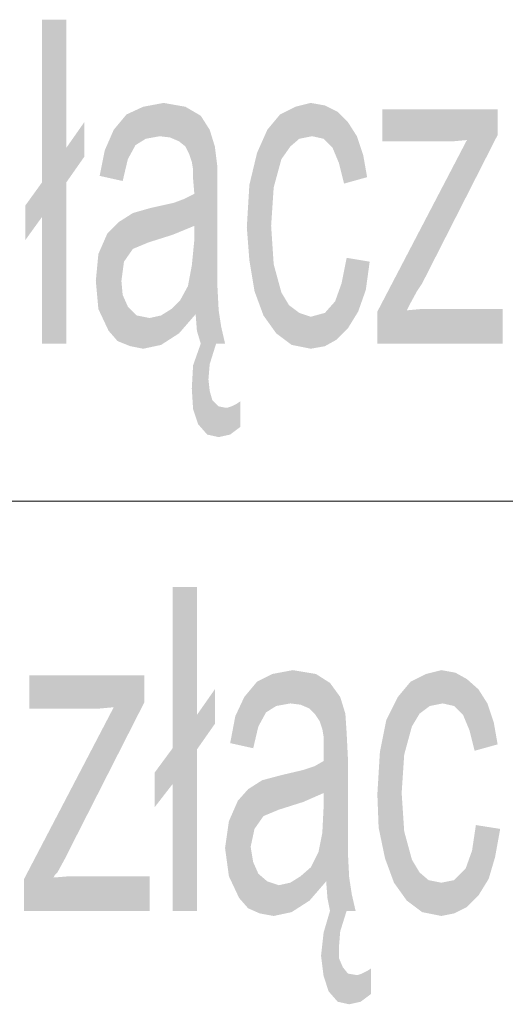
# Model space of a CAD drawing. Header units: millimetres. Extents: x -2626 to 2068, y -6169 to 7214.
# Tile 85 of 144: x -596 to -566, y -5024 to -4962. Entities that reach past the tile are written whole.
import ezdxf

# ---------------------------------------------------------------- set-up
doc = ezdxf.new("R2010")
doc.units = ezdxf.units.MM
doc.layers.get('0').update_dxf_attribs({"color": 252})

msp = doc.modelspace()

# ---------------------------------------------------------------- hatches: boundary and pattern name
h = msp.add_hatch(color=7)
h.dxf.hatch_style = 2
h.paths.add_polyline_path([(-592.404, -4970.959), (-593.529, -4972.566), (-593.529, -4982.69), (-595.056, -4982.69), (-595.056, -4974.735), (-596.1, -4976.181), (-596.1, -4974.012), (-595.056, -4972.566), (-595.056, -4962.361), (-593.529, -4962.361), (-593.529, -4970.396), (-592.404, -4968.789)])
h = msp.add_hatch(color=7)
h.dxf.hatch_style = 2
h.paths.add_polyline_path([(-589.752, -4968.307), (-588.708, -4967.825), (-587.422, -4967.584)])
h = msp.add_hatch(color=7)
h.dxf.hatch_style = 2
h.paths.add_polyline_path([(-589.752, -4968.307), (-587.422, -4967.584), (-587.663, -4969.673)])
h = msp.add_hatch(color=7)
h.dxf.hatch_style = 2
h.paths.add_polyline_path([(-587.422, -4967.584), (-587.02, -4969.753), (-587.663, -4969.673)])
h = msp.add_hatch(color=7)
h.dxf.hatch_style = 2
h.paths.add_polyline_path([(-587.422, -4967.584), (-586.056, -4967.825), (-587.02, -4969.753)])
h = msp.add_hatch(color=7)
h.dxf.hatch_style = 2
h.paths.add_polyline_path([(-586.056, -4967.825), (-586.458, -4969.994), (-587.02, -4969.753)])
h = msp.add_hatch(color=7)
h.dxf.hatch_style = 2
h.paths.add_polyline_path([(-586.056, -4967.825), (-585.092, -4968.387), (-586.458, -4969.994)])
h = msp.add_hatch(color=7)
h.dxf.hatch_style = 2
h.paths.add_polyline_path([(-574.485, -4977.547), (-574.727, -4979.315), (-575.209, -4980.681), (-575.851, -4981.726), (-576.575, -4982.449), (-577.298, -4982.851), (-578.182, -4983.011), (-579.387, -4982.77), (-580.351, -4982.047), (-581.155, -4980.922), (-581.717, -4979.396), (-582.039, -4977.467), (-582.199, -4975.378), (-582.039, -4972.726), (-581.556, -4970.717), (-580.914, -4969.271), (-580.11, -4968.307), (-579.146, -4967.825), (-578.182, -4967.584), (-577.298, -4967.744), (-576.494, -4968.146), (-575.851, -4968.789), (-575.289, -4969.673), (-574.887, -4970.878), (-574.646, -4972.244), (-576.092, -4972.646), (-576.414, -4971.36), (-576.816, -4970.396), (-577.378, -4969.834), (-578.101, -4969.673), (-578.905, -4969.834), (-579.467, -4970.316), (-580.03, -4971.119), (-580.512, -4972.887), (-580.673, -4975.298), (-580.512, -4977.708), (-580.03, -4979.476), (-579.548, -4980.279), (-578.905, -4980.762), (-578.182, -4981.003), (-577.298, -4980.762), (-576.655, -4980.038), (-576.253, -4978.913), (-575.932, -4977.306)])
h = msp.add_hatch(color=7)
h.dxf.hatch_style = 2
h.paths.add_polyline_path([(-566.129, -4982.69), (-574.003, -4982.69), (-574.003, -4980.681), (-568.379, -4969.914), (-569.263, -4969.994), (-570.066, -4969.994), (-573.682, -4969.994), (-573.682, -4967.985), (-566.45, -4967.985), (-566.45, -4969.593), (-571.191, -4978.913), (-571.512, -4979.396), (-571.995, -4980.279), (-572.075, -4980.44), (-572.155, -4980.601), (-571.271, -4980.521), (-570.227, -4980.521), (-566.129, -4980.521)])
h = msp.add_hatch(color=7)
h.dxf.hatch_style = 2
h.paths.add_polyline_path([(-590.556, -4969.271), (-589.752, -4968.307), (-588.547, -4969.834)])
h = msp.add_hatch(color=7)
h.dxf.hatch_style = 2
h.paths.add_polyline_path([(-589.752, -4968.307), (-587.663, -4969.673), (-588.547, -4969.834)])
h = msp.add_hatch(color=7)
h.dxf.hatch_style = 2
h.paths.add_polyline_path([(-585.092, -4968.387), (-586.056, -4970.316), (-586.458, -4969.994)])
h = msp.add_hatch(color=7)
h.dxf.hatch_style = 2
h.paths.add_polyline_path([(-585.092, -4968.387), (-584.53, -4969.271), (-586.056, -4970.316)])
h = msp.add_hatch(color=7)
h.dxf.hatch_style = 2
h.paths.add_polyline_path([(-589.672, -4971.119), (-591.118, -4970.557), (-590.556, -4969.271)])
h = msp.add_hatch(color=7)
h.dxf.hatch_style = 2
h.paths.add_polyline_path([(-590.556, -4969.271), (-589.19, -4970.235), (-589.672, -4971.119)])
h = msp.add_hatch(color=7)
h.dxf.hatch_style = 2
h.paths.add_polyline_path([(-590.556, -4969.271), (-588.547, -4969.834), (-589.19, -4970.235)])
h = msp.add_hatch(color=7)
h.dxf.hatch_style = 2
h.paths.add_polyline_path([(-584.53, -4969.271), (-585.815, -4970.798), (-586.056, -4970.316)])
h = msp.add_hatch(color=7)
h.dxf.hatch_style = 2
h.paths.add_polyline_path([(-584.53, -4969.271), (-584.208, -4970.316), (-585.815, -4970.798)])
h = msp.add_hatch(color=7)
h.dxf.hatch_style = 2
h.paths.add_polyline_path([(-584.208, -4970.316), (-585.654, -4971.28), (-585.815, -4970.798)])
h = msp.add_hatch(color=7)
h.dxf.hatch_style = 2
h.paths.add_polyline_path([(-584.208, -4970.316), (-584.047, -4971.601), (-585.654, -4971.28)])
h = msp.add_hatch(color=7)
h.dxf.hatch_style = 2
h.paths.add_polyline_path([(-589.672, -4971.119), (-591.44, -4972.164), (-591.118, -4970.557)])
h = msp.add_hatch(color=7)
h.dxf.hatch_style = 2
h.paths.add_polyline_path([(-589.672, -4971.119), (-589.994, -4972.485), (-591.44, -4972.164)])
h = msp.add_hatch(color=7)
h.dxf.hatch_style = 2
h.paths.add_polyline_path([(-584.047, -4971.601), (-585.574, -4971.762), (-585.654, -4971.28)])
h = msp.add_hatch(color=7)
h.dxf.hatch_style = 2
h.paths.add_polyline_path([(-584.047, -4971.601), (-585.574, -4972.325), (-585.574, -4971.762)])
h = msp.add_hatch(color=7)
h.dxf.hatch_style = 2
h.paths.add_polyline_path([(-584.047, -4971.601), (-585.494, -4973.289), (-585.574, -4972.325)])
h = msp.add_hatch(color=7)
h.dxf.hatch_style = 2
h.paths.add_polyline_path([(-584.047, -4971.601), (-584.047, -4973.128), (-585.494, -4973.289)])
h = msp.add_hatch(color=7)
h.dxf.hatch_style = 2
h.paths.add_polyline_path([(-585.494, -4975.298), (-586.137, -4973.61), (-585.494, -4973.289)])
h = msp.add_hatch(color=7)
h.dxf.hatch_style = 2
h.paths.add_polyline_path([(-585.494, -4975.298), (-585.494, -4973.289), (-584.047, -4973.128)])
h = msp.add_hatch(color=7)
h.dxf.hatch_style = 2
h.paths.add_polyline_path([(-585.494, -4975.298), (-584.047, -4973.128), (-584.047, -4976.503)])
h = msp.add_hatch(color=7)
h.dxf.hatch_style = 2
h.paths.add_polyline_path([(-590.958, -4975.78), (-589.351, -4974.494), (-588.226, -4974.173)])
h = msp.add_hatch(color=7)
h.dxf.hatch_style = 2
h.paths.add_polyline_path([(-590.958, -4975.78), (-588.226, -4974.173), (-588.386, -4976.342)])
h = msp.add_hatch(color=7)
h.dxf.hatch_style = 2
h.paths.add_polyline_path([(-585.494, -4975.298), (-588.386, -4976.342), (-588.226, -4974.173)])
h = msp.add_hatch(color=7)
h.dxf.hatch_style = 2
h.paths.add_polyline_path([(-585.494, -4975.298), (-588.226, -4974.173), (-586.779, -4973.851)])
h = msp.add_hatch(color=7)
h.dxf.hatch_style = 2
h.paths.add_polyline_path([(-585.494, -4975.298), (-586.779, -4973.851), (-586.137, -4973.61)])
h = msp.add_hatch(color=7)
h.dxf.hatch_style = 2
h.paths.add_polyline_path([(-590.958, -4975.78), (-590.235, -4975.057), (-589.351, -4974.494)])
h = msp.add_hatch(color=7)
h.dxf.hatch_style = 2
h.paths.add_polyline_path([(-585.494, -4975.298), (-586.86, -4975.86), (-588.386, -4976.342)])
h = msp.add_hatch(color=7)
h.dxf.hatch_style = 2
h.paths.add_polyline_path([(-584.047, -4976.503), (-585.494, -4976.181), (-585.494, -4975.298)])
h = msp.add_hatch(color=7)
h.dxf.hatch_style = 2
h.paths.add_polyline_path([(-591.52, -4977.065), (-590.958, -4975.78), (-589.351, -4976.744)])
h = msp.add_hatch(color=7)
h.dxf.hatch_style = 2
h.paths.add_polyline_path([(-590.958, -4975.78), (-588.386, -4976.342), (-589.351, -4976.744)])
h = msp.add_hatch(color=7)
h.dxf.hatch_style = 2
h.paths.add_polyline_path([(-584.047, -4976.503), (-584.047, -4979.074), (-585.896, -4979.074)])
h = msp.add_hatch(color=7)
h.dxf.hatch_style = 2
h.paths.add_polyline_path([(-584.047, -4976.503), (-585.896, -4979.074), (-585.654, -4977.789)])
h = msp.add_hatch(color=7)
h.dxf.hatch_style = 2
h.paths.add_polyline_path([(-585.654, -4977.789), (-585.494, -4976.181), (-584.047, -4976.503)])
h = msp.add_hatch(color=7)
h.dxf.hatch_style = 2
h.paths.add_polyline_path([(-591.681, -4978.753), (-591.52, -4977.065), (-589.913, -4977.547)])
h = msp.add_hatch(color=7)
h.dxf.hatch_style = 2
h.paths.add_polyline_path([(-591.52, -4977.065), (-589.351, -4976.744), (-589.913, -4977.547)])
h = msp.add_hatch(color=7)
h.dxf.hatch_style = 2
h.paths.add_polyline_path([(-591.681, -4978.753), (-589.913, -4977.547), (-590.074, -4978.753)])
h = msp.add_hatch(color=7)
h.dxf.hatch_style = 2
h.paths.add_polyline_path([(-591.52, -4980.521), (-591.681, -4978.753), (-590.074, -4978.753)])
h = msp.add_hatch(color=7)
h.dxf.hatch_style = 2
h.paths.add_polyline_path([(-591.52, -4980.521), (-590.074, -4978.753), (-589.994, -4979.637)])
h = msp.add_hatch(color=7)
h.dxf.hatch_style = 2
h.paths.add_polyline_path([(-586.378, -4979.958), (-585.896, -4979.074), (-584.047, -4979.074)])
h = msp.add_hatch(color=7)
h.dxf.hatch_style = 2
h.paths.add_polyline_path([(-586.378, -4979.958), (-584.047, -4979.074), (-583.967, -4980.601)])
h = msp.add_hatch(color=7)
h.dxf.hatch_style = 2
h.paths.add_polyline_path([(-590.877, -4981.887), (-591.52, -4980.521), (-589.994, -4979.637)])
h = msp.add_hatch(color=7)
h.dxf.hatch_style = 2
h.paths.add_polyline_path([(-590.877, -4981.887), (-589.994, -4979.637), (-589.672, -4980.36)])
h = msp.add_hatch(color=7)
h.dxf.hatch_style = 2
h.paths.add_polyline_path([(-590.315, -4982.529), (-590.877, -4981.887), (-589.672, -4980.36)])
h = msp.add_hatch(color=7)
h.dxf.hatch_style = 2
h.paths.add_polyline_path([(-590.315, -4982.529), (-589.672, -4980.36), (-589.11, -4980.922)])
h = msp.add_hatch(color=7)
h.dxf.hatch_style = 2
h.paths.add_polyline_path([(-583.967, -4980.601), (-586.94, -4980.521), (-586.378, -4979.958)])
h = msp.add_hatch(color=7)
h.dxf.hatch_style = 2
h.paths.add_polyline_path([(-587.583, -4982.77), (-590.315, -4982.529), (-589.11, -4980.922)])
h = msp.add_hatch(color=7)
h.dxf.hatch_style = 2
h.paths.add_polyline_path([(-587.583, -4982.77), (-589.11, -4980.922), (-588.306, -4981.083)])
h = msp.add_hatch(color=7)
h.dxf.hatch_style = 2
h.paths.add_polyline_path([(-586.458, -4982.047), (-588.306, -4981.083), (-587.583, -4980.922)])
h = msp.add_hatch(color=7)
h.dxf.hatch_style = 2
h.paths.add_polyline_path([(-587.583, -4980.922), (-586.94, -4980.521), (-585.413, -4980.842)])
h = msp.add_hatch(color=7)
h.dxf.hatch_style = 2
h.paths.add_polyline_path([(-587.583, -4980.922), (-585.413, -4980.842), (-586.458, -4982.047)])
h = msp.add_hatch(color=7)
h.dxf.hatch_style = 2
h.paths.add_polyline_path([(-586.94, -4980.521), (-583.967, -4980.601), (-585.413, -4980.842)])
h = msp.add_hatch(color=7)
h.dxf.hatch_style = 2
h.paths.add_polyline_path([(-583.967, -4980.601), (-585.333, -4981.887), (-585.413, -4980.842)])
h = msp.add_hatch(color=7)
h.dxf.hatch_style = 2
h.paths.add_polyline_path([(-583.967, -4980.601), (-583.806, -4981.645), (-585.333, -4981.887)])
h = msp.add_hatch(color=7)
h.dxf.hatch_style = 2
h.paths.add_polyline_path([(-586.458, -4982.047), (-587.583, -4982.77), (-588.306, -4981.083)])
h = msp.add_hatch(color=7)
h.dxf.hatch_style = 2
h.paths.add_polyline_path([(-585.092, -4982.69), (-585.333, -4981.887), (-583.806, -4981.645)])
h = msp.add_hatch(color=7)
h.dxf.hatch_style = 2
h.paths.add_polyline_path([(-585.092, -4982.69), (-583.806, -4981.645), (-584.128, -4982.69)])
h = msp.add_hatch(color=7)
h.dxf.hatch_style = 2
h.paths.add_polyline_path([(-583.806, -4981.645), (-583.565, -4982.69), (-584.128, -4982.69)])
h = msp.add_hatch(color=7)
h.dxf.hatch_style = 2
h.paths.add_polyline_path([(-587.583, -4982.77), (-589.511, -4982.851), (-590.315, -4982.529)])
h = msp.add_hatch(color=7)
h.dxf.hatch_style = 2
h.paths.add_polyline_path([(-587.583, -4982.77), (-588.708, -4983.011), (-589.511, -4982.851)])
h = msp.add_hatch(color=7)
h.dxf.hatch_style = 2
h.paths.add_polyline_path([(-585.574, -4984.056), (-585.092, -4982.69), (-584.128, -4982.69)])
h = msp.add_hatch(color=7)
h.dxf.hatch_style = 2
h.paths.add_polyline_path([(-585.574, -4984.056), (-584.128, -4982.69), (-584.53, -4983.976)])
h = msp.add_hatch(color=7)
h.dxf.hatch_style = 2
h.paths.add_polyline_path([(-585.654, -4985.502), (-585.574, -4984.056), (-584.53, -4983.976)])
h = msp.add_hatch(color=7)
h.dxf.hatch_style = 2
h.paths.add_polyline_path([(-585.654, -4985.502), (-584.53, -4983.976), (-584.61, -4984.94)])
h = msp.add_hatch(color=7)
h.dxf.hatch_style = 2
h.paths.add_polyline_path([(-585.574, -4986.788), (-585.654, -4985.502), (-584.61, -4984.94)])
h = msp.add_hatch(color=7)
h.dxf.hatch_style = 2
h.paths.add_polyline_path([(-585.574, -4986.788), (-584.61, -4984.94), (-584.53, -4985.663)])
h = msp.add_hatch(color=7)
h.dxf.hatch_style = 2
h.paths.add_polyline_path([(-585.574, -4986.788), (-584.53, -4985.663), (-584.369, -4986.226)])
h = msp.add_hatch(color=7)
h.dxf.hatch_style = 2
h.paths.add_polyline_path([(-585.253, -4987.752), (-585.574, -4986.788), (-584.369, -4986.226)])
h = msp.add_hatch(color=7)
h.dxf.hatch_style = 2
h.paths.add_polyline_path([(-585.253, -4987.752), (-584.369, -4986.226), (-583.967, -4986.627)])
h = msp.add_hatch(color=7)
h.dxf.hatch_style = 2
h.paths.add_polyline_path([(-582.601, -4987.913), (-583.164, -4986.627), (-582.842, -4986.467)])
h = msp.add_hatch(color=7)
h.dxf.hatch_style = 2
h.paths.add_polyline_path([(-582.842, -4986.467), (-582.601, -4986.306), (-582.601, -4987.913)])
h = msp.add_hatch(color=7)
h.dxf.hatch_style = 2
h.paths.add_polyline_path([(-582.601, -4987.913), (-585.253, -4987.752), (-583.967, -4986.627)])
h = msp.add_hatch(color=7)
h.dxf.hatch_style = 2
h.paths.add_polyline_path([(-582.601, -4987.913), (-583.967, -4986.627), (-583.565, -4986.708)])
h = msp.add_hatch(color=7)
h.dxf.hatch_style = 2
h.paths.add_polyline_path([(-582.601, -4987.913), (-583.565, -4986.708), (-583.405, -4986.708)])
h = msp.add_hatch(color=7)
h.dxf.hatch_style = 2
h.paths.add_polyline_path([(-582.601, -4987.913), (-583.405, -4986.708), (-583.164, -4986.627)])
h = msp.add_hatch(color=7)
h.dxf.hatch_style = 2
h.paths.add_polyline_path([(-582.601, -4987.913), (-584.69, -4988.395), (-585.253, -4987.752)])
h = msp.add_hatch(color=7)
h.dxf.hatch_style = 2
h.paths.add_polyline_path([(-582.601, -4987.913), (-583.967, -4988.556), (-584.69, -4988.395)])
h = msp.add_hatch(color=7)
h.dxf.hatch_style = 2
h.paths.add_polyline_path([(-582.601, -4987.913), (-583.244, -4988.395), (-583.967, -4988.556)])
h = msp.add_hatch(color=7)
h.dxf.hatch_style = 2
h.paths.add_polyline_path([(-584.208, -5006.555), (-585.333, -5008.162), (-585.333, -5018.286), (-586.86, -5018.286), (-586.86, -5010.331), (-587.985, -5011.778), (-587.985, -5009.608), (-586.86, -5008.082), (-586.86, -4997.957), (-585.333, -4997.957), (-585.333, -5005.992), (-584.208, -5004.385)])
h = msp.add_hatch(color=7)
h.dxf.hatch_style = 2
h.paths.add_polyline_path([(-581.556, -5003.903), (-580.592, -5003.421), (-579.307, -5003.18)])
h = msp.add_hatch(color=7)
h.dxf.hatch_style = 2
h.paths.add_polyline_path([(-581.556, -5003.903), (-579.307, -5003.18), (-579.467, -5005.269)])
h = msp.add_hatch(color=7)
h.dxf.hatch_style = 2
h.paths.add_polyline_path([(-579.307, -5003.18), (-578.825, -5005.35), (-579.467, -5005.269)])
h = msp.add_hatch(color=7)
h.dxf.hatch_style = 2
h.paths.add_polyline_path([(-579.307, -5003.18), (-577.86, -5003.421), (-578.825, -5005.35)])
h = msp.add_hatch(color=7)
h.dxf.hatch_style = 2
h.paths.add_polyline_path([(-566.289, -5013.144), (-566.611, -5014.912), (-567.013, -5016.278), (-567.655, -5017.322), (-568.379, -5018.045), (-569.182, -5018.447), (-569.986, -5018.608), (-571.191, -5018.367), (-572.155, -5017.644), (-572.959, -5016.519), (-573.521, -5014.992), (-573.923, -5013.063), (-574.003, -5010.974), (-573.843, -5008.323), (-573.441, -5006.314), (-572.718, -5004.867), (-571.914, -5003.903), (-570.95, -5003.421), (-569.986, -5003.18), (-569.102, -5003.341), (-568.379, -5003.742), (-567.655, -5004.385), (-567.093, -5005.269), (-566.691, -5006.474), (-566.45, -5007.84), (-567.897, -5008.242), (-568.218, -5006.957), (-568.62, -5005.992), (-569.182, -5005.43), (-569.905, -5005.269), (-570.709, -5005.43), (-571.352, -5005.912), (-571.834, -5006.716), (-572.316, -5008.483), (-572.477, -5010.894), (-572.316, -5013.304), (-571.834, -5015.072), (-571.352, -5015.876), (-570.789, -5016.358), (-569.986, -5016.519), (-569.182, -5016.358), (-568.459, -5015.635), (-568.057, -5014.51), (-567.816, -5012.903)])
h = msp.add_hatch(color=7)
h.dxf.hatch_style = 2
h.paths.add_polyline_path([(-588.306, -5018.286), (-596.181, -5018.286), (-596.181, -5016.278), (-590.556, -5005.51), (-591.44, -5005.591), (-592.243, -5005.591), (-595.859, -5005.591), (-595.859, -5003.501), (-588.628, -5003.501), (-588.628, -5005.189), (-593.368, -5014.51), (-593.609, -5014.992), (-594.092, -5015.876), (-594.252, -5016.036), (-594.333, -5016.197), (-593.368, -5016.117), (-592.404, -5016.117), (-588.306, -5016.117)])
h = msp.add_hatch(color=7)
h.dxf.hatch_style = 2
h.paths.add_polyline_path([(-577.86, -5003.421), (-578.262, -5005.591), (-578.825, -5005.35)])
h = msp.add_hatch(color=7)
h.dxf.hatch_style = 2
h.paths.add_polyline_path([(-577.86, -5003.421), (-576.976, -5003.984), (-578.262, -5005.591)])
h = msp.add_hatch(color=7)
h.dxf.hatch_style = 2
h.paths.add_polyline_path([(-582.36, -5004.867), (-581.556, -5003.903), (-580.351, -5005.43)])
h = msp.add_hatch(color=7)
h.dxf.hatch_style = 2
h.paths.add_polyline_path([(-581.556, -5003.903), (-579.467, -5005.269), (-580.351, -5005.43)])
h = msp.add_hatch(color=7)
h.dxf.hatch_style = 2
h.paths.add_polyline_path([(-576.976, -5003.984), (-577.941, -5005.912), (-578.262, -5005.591)])
h = msp.add_hatch(color=7)
h.dxf.hatch_style = 2
h.paths.add_polyline_path([(-576.976, -5003.984), (-576.334, -5004.867), (-577.941, -5005.912)])
h = msp.add_hatch(color=7)
h.dxf.hatch_style = 2
h.paths.add_polyline_path([(-581.476, -5006.716), (-582.922, -5006.073), (-582.36, -5004.867)])
h = msp.add_hatch(color=7)
h.dxf.hatch_style = 2
h.paths.add_polyline_path([(-582.36, -5004.867), (-580.994, -5005.832), (-581.476, -5006.716)])
h = msp.add_hatch(color=7)
h.dxf.hatch_style = 2
h.paths.add_polyline_path([(-582.36, -5004.867), (-580.351, -5005.43), (-580.994, -5005.832)])
h = msp.add_hatch(color=7)
h.dxf.hatch_style = 2
h.paths.add_polyline_path([(-576.334, -5004.867), (-577.619, -5006.394), (-577.941, -5005.912)])
h = msp.add_hatch(color=7)
h.dxf.hatch_style = 2
h.paths.add_polyline_path([(-576.334, -5004.867), (-576.012, -5005.912), (-577.619, -5006.394)])
h = msp.add_hatch(color=7)
h.dxf.hatch_style = 2
h.paths.add_polyline_path([(-581.476, -5006.716), (-583.244, -5007.76), (-582.922, -5006.073)])
h = msp.add_hatch(color=7)
h.dxf.hatch_style = 2
h.paths.add_polyline_path([(-576.012, -5005.912), (-577.458, -5006.876), (-577.619, -5006.394)])
h = msp.add_hatch(color=7)
h.dxf.hatch_style = 2
h.paths.add_polyline_path([(-576.012, -5005.912), (-575.932, -5007.117), (-577.458, -5006.876)])
h = msp.add_hatch(color=7)
h.dxf.hatch_style = 2
h.paths.add_polyline_path([(-581.476, -5006.716), (-581.798, -5008.082), (-583.244, -5007.76)])
h = msp.add_hatch(color=7)
h.dxf.hatch_style = 2
h.paths.add_polyline_path([(-575.932, -5007.117), (-577.378, -5007.358), (-577.458, -5006.876)])
h = msp.add_hatch(color=7)
h.dxf.hatch_style = 2
h.paths.add_polyline_path([(-575.932, -5007.117), (-577.378, -5007.921), (-577.378, -5007.358)])
h = msp.add_hatch(color=7)
h.dxf.hatch_style = 2
h.paths.add_polyline_path([(-575.932, -5007.117), (-575.851, -5008.724), (-577.378, -5008.885)])
h = msp.add_hatch(color=7)
h.dxf.hatch_style = 2
h.paths.add_polyline_path([(-575.932, -5007.117), (-577.378, -5008.885), (-577.378, -5007.921)])
h = msp.add_hatch(color=7)
h.dxf.hatch_style = 2
h.paths.add_polyline_path([(-577.378, -5010.894), (-577.378, -5008.885), (-575.851, -5008.724)])
h = msp.add_hatch(color=7)
h.dxf.hatch_style = 2
h.paths.add_polyline_path([(-577.378, -5010.894), (-575.851, -5008.724), (-575.851, -5012.099)])
h = msp.add_hatch(color=7)
h.dxf.hatch_style = 2
h.paths.add_polyline_path([(-577.378, -5010.894), (-578.664, -5009.448), (-577.941, -5009.206)])
h = msp.add_hatch(color=7)
h.dxf.hatch_style = 2
h.paths.add_polyline_path([(-577.378, -5010.894), (-577.941, -5009.206), (-577.378, -5008.885)])
h = msp.add_hatch(color=7)
h.dxf.hatch_style = 2
h.paths.add_polyline_path([(-582.762, -5011.376), (-581.235, -5010.09), (-580.03, -5009.769)])
h = msp.add_hatch(color=7)
h.dxf.hatch_style = 2
h.paths.add_polyline_path([(-582.762, -5011.376), (-580.03, -5009.769), (-580.19, -5011.938)])
h = msp.add_hatch(color=7)
h.dxf.hatch_style = 2
h.paths.add_polyline_path([(-577.378, -5010.894), (-580.19, -5011.938), (-580.03, -5009.769)])
h = msp.add_hatch(color=7)
h.dxf.hatch_style = 2
h.paths.add_polyline_path([(-577.378, -5010.894), (-580.03, -5009.769), (-578.664, -5009.448)])
h = msp.add_hatch(color=7)
h.dxf.hatch_style = 2
h.paths.add_polyline_path([(-582.762, -5011.376), (-582.119, -5010.653), (-581.235, -5010.09)])
h = msp.add_hatch(color=7)
h.dxf.hatch_style = 2
h.paths.add_polyline_path([(-577.378, -5010.894), (-578.664, -5011.456), (-580.19, -5011.938)])
h = msp.add_hatch(color=7)
h.dxf.hatch_style = 2
h.paths.add_polyline_path([(-575.851, -5012.099), (-577.378, -5011.778), (-577.378, -5010.894)])
h = msp.add_hatch(color=7)
h.dxf.hatch_style = 2
h.paths.add_polyline_path([(-583.324, -5012.662), (-582.762, -5011.376), (-581.155, -5012.34)])
h = msp.add_hatch(color=7)
h.dxf.hatch_style = 2
h.paths.add_polyline_path([(-582.762, -5011.376), (-580.19, -5011.938), (-581.155, -5012.34)])
h = msp.add_hatch(color=7)
h.dxf.hatch_style = 2
h.paths.add_polyline_path([(-577.458, -5013.385), (-577.378, -5011.778), (-575.851, -5012.099)])
h = msp.add_hatch(color=7)
h.dxf.hatch_style = 2
h.paths.add_polyline_path([(-583.324, -5012.662), (-581.155, -5012.34), (-581.717, -5013.144)])
h = msp.add_hatch(color=7)
h.dxf.hatch_style = 2
h.paths.add_polyline_path([(-575.851, -5012.099), (-575.851, -5014.67), (-577.7, -5014.59)])
h = msp.add_hatch(color=7)
h.dxf.hatch_style = 2
h.paths.add_polyline_path([(-575.851, -5012.099), (-577.7, -5014.59), (-577.458, -5013.385)])
h = msp.add_hatch(color=7)
h.dxf.hatch_style = 2
h.paths.add_polyline_path([(-583.565, -5014.349), (-583.324, -5012.662), (-581.717, -5013.144)])
h = msp.add_hatch(color=7)
h.dxf.hatch_style = 2
h.paths.add_polyline_path([(-583.565, -5014.349), (-581.717, -5013.144), (-581.958, -5014.269)])
h = msp.add_hatch(color=7)
h.dxf.hatch_style = 2
h.paths.add_polyline_path([(-583.324, -5016.117), (-583.565, -5014.349), (-581.958, -5014.269)])
h = msp.add_hatch(color=7)
h.dxf.hatch_style = 2
h.paths.add_polyline_path([(-583.324, -5016.117), (-581.958, -5014.269), (-581.798, -5015.233)])
h = msp.add_hatch(color=7)
h.dxf.hatch_style = 2
h.paths.add_polyline_path([(-578.182, -5015.554), (-577.7, -5014.59), (-575.851, -5014.67)])
h = msp.add_hatch(color=7)
h.dxf.hatch_style = 2
h.paths.add_polyline_path([(-578.182, -5015.554), (-575.851, -5014.67), (-575.771, -5016.197)])
h = msp.add_hatch(color=7)
h.dxf.hatch_style = 2
h.paths.add_polyline_path([(-582.681, -5017.483), (-583.324, -5016.117), (-581.798, -5015.233)])
h = msp.add_hatch(color=7)
h.dxf.hatch_style = 2
h.paths.add_polyline_path([(-582.681, -5017.483), (-581.798, -5015.233), (-581.476, -5015.956)])
h = msp.add_hatch(color=7)
h.dxf.hatch_style = 2
h.paths.add_polyline_path([(-575.771, -5016.197), (-578.825, -5016.117), (-578.182, -5015.554)])
h = msp.add_hatch(color=7)
h.dxf.hatch_style = 2
h.paths.add_polyline_path([(-582.119, -5018.126), (-582.681, -5017.483), (-581.476, -5015.956)])
h = msp.add_hatch(color=7)
h.dxf.hatch_style = 2
h.paths.add_polyline_path([(-582.119, -5018.126), (-581.476, -5015.956), (-580.914, -5016.438)])
h = msp.add_hatch(color=7)
h.dxf.hatch_style = 2
h.paths.add_polyline_path([(-579.467, -5016.519), (-578.825, -5016.117), (-577.217, -5016.438)])
h = msp.add_hatch(color=7)
h.dxf.hatch_style = 2
h.paths.add_polyline_path([(-578.825, -5016.117), (-575.771, -5016.197), (-577.217, -5016.438)])
h = msp.add_hatch(color=7)
h.dxf.hatch_style = 2
h.paths.add_polyline_path([(-575.771, -5016.197), (-577.137, -5017.483), (-577.217, -5016.438)])
h = msp.add_hatch(color=7)
h.dxf.hatch_style = 2
h.paths.add_polyline_path([(-575.771, -5016.197), (-575.61, -5017.242), (-577.137, -5017.483)])
h = msp.add_hatch(color=7)
h.dxf.hatch_style = 2
h.paths.add_polyline_path([(-579.387, -5018.367), (-582.119, -5018.126), (-580.914, -5016.438)])
h = msp.add_hatch(color=7)
h.dxf.hatch_style = 2
h.paths.add_polyline_path([(-579.387, -5018.367), (-580.914, -5016.438), (-580.19, -5016.679)])
h = msp.add_hatch(color=7)
h.dxf.hatch_style = 2
h.paths.add_polyline_path([(-578.262, -5017.644), (-580.19, -5016.679), (-579.467, -5016.519)])
h = msp.add_hatch(color=7)
h.dxf.hatch_style = 2
h.paths.add_polyline_path([(-578.262, -5017.644), (-579.387, -5018.367), (-580.19, -5016.679)])
h = msp.add_hatch(color=7)
h.dxf.hatch_style = 2
h.paths.add_polyline_path([(-579.467, -5016.519), (-577.217, -5016.438), (-578.262, -5017.644)])
h = msp.add_hatch(color=7)
h.dxf.hatch_style = 2
h.paths.add_polyline_path([(-576.976, -5018.286), (-577.137, -5017.483), (-575.61, -5017.242)])
h = msp.add_hatch(color=7)
h.dxf.hatch_style = 2
h.paths.add_polyline_path([(-576.976, -5018.286), (-575.61, -5017.242), (-575.932, -5018.286)])
h = msp.add_hatch(color=7)
h.dxf.hatch_style = 2
h.paths.add_polyline_path([(-575.61, -5017.242), (-575.369, -5018.286), (-575.932, -5018.286)])
h = msp.add_hatch(color=7)
h.dxf.hatch_style = 2
h.paths.add_polyline_path([(-579.387, -5018.367), (-581.396, -5018.447), (-582.119, -5018.126)])
h = msp.add_hatch(color=7)
h.dxf.hatch_style = 2
h.paths.add_polyline_path([(-579.387, -5018.367), (-580.512, -5018.608), (-581.396, -5018.447)])
h = msp.add_hatch(color=7)
h.dxf.hatch_style = 2
h.paths.add_polyline_path([(-577.378, -5019.652), (-576.976, -5018.286), (-575.932, -5018.286)])
h = msp.add_hatch(color=7)
h.dxf.hatch_style = 2
h.paths.add_polyline_path([(-577.378, -5019.652), (-575.932, -5018.286), (-576.334, -5019.572)])
h = msp.add_hatch(color=7)
h.dxf.hatch_style = 2
h.paths.add_polyline_path([(-577.539, -5021.099), (-577.378, -5019.652), (-576.334, -5019.572)])
h = msp.add_hatch(color=7)
h.dxf.hatch_style = 2
h.paths.add_polyline_path([(-577.539, -5021.099), (-576.334, -5019.572), (-576.414, -5020.536)])
h = msp.add_hatch(color=7)
h.dxf.hatch_style = 2
h.paths.add_polyline_path([(-577.378, -5022.384), (-577.539, -5021.099), (-576.414, -5020.536)])
h = msp.add_hatch(color=7)
h.dxf.hatch_style = 2
h.paths.add_polyline_path([(-577.378, -5022.384), (-576.414, -5020.536), (-576.414, -5021.259)])
h = msp.add_hatch(color=7)
h.dxf.hatch_style = 2
h.paths.add_polyline_path([(-577.378, -5022.384), (-576.414, -5021.259), (-576.173, -5021.822)])
h = msp.add_hatch(color=7)
h.dxf.hatch_style = 2
h.paths.add_polyline_path([(-577.057, -5023.349), (-577.378, -5022.384), (-576.173, -5021.822)])
h = msp.add_hatch(color=7)
h.dxf.hatch_style = 2
h.paths.add_polyline_path([(-577.057, -5023.349), (-576.173, -5021.822), (-575.851, -5022.224)])
h = msp.add_hatch(color=7)
h.dxf.hatch_style = 2
h.paths.add_polyline_path([(-574.405, -5023.509), (-577.057, -5023.349), (-575.851, -5022.224)])
h = msp.add_hatch(color=7)
h.dxf.hatch_style = 2
h.paths.add_polyline_path([(-574.405, -5023.509), (-575.851, -5022.224), (-575.369, -5022.304)])
h = msp.add_hatch(color=7)
h.dxf.hatch_style = 2
h.paths.add_polyline_path([(-574.405, -5023.509), (-575.369, -5022.304), (-575.209, -5022.304)])
h = msp.add_hatch(color=7)
h.dxf.hatch_style = 2
h.paths.add_polyline_path([(-574.405, -5023.509), (-575.209, -5022.304), (-574.968, -5022.224)])
h = msp.add_hatch(color=7)
h.dxf.hatch_style = 2
h.paths.add_polyline_path([(-574.405, -5023.509), (-574.968, -5022.224), (-574.646, -5022.063)])
h = msp.add_hatch(color=7)
h.dxf.hatch_style = 2
h.paths.add_polyline_path([(-574.646, -5022.063), (-574.405, -5021.902), (-574.405, -5023.509)])
h = msp.add_hatch(color=7)
h.dxf.hatch_style = 2
h.paths.add_polyline_path([(-574.405, -5023.509), (-576.494, -5023.991), (-577.057, -5023.349)])
h = msp.add_hatch(color=7)
h.dxf.hatch_style = 2
h.paths.add_polyline_path([(-574.405, -5023.509), (-575.771, -5024.152), (-576.494, -5023.991)])
h = msp.add_hatch(color=7)
h.dxf.hatch_style = 2
h.paths.add_polyline_path([(-574.405, -5023.509), (-575.048, -5023.991), (-575.771, -5024.152)])

# ---------------------------------------------------------------- linework, layer by layer
at = {"color": 7, "lineweight": 0}
msp.add_lwpolyline([(-623.983, -4992.573), (-532.139, -4992.573)], dxfattribs=at)

doc.saveas('drawing.dxf')
